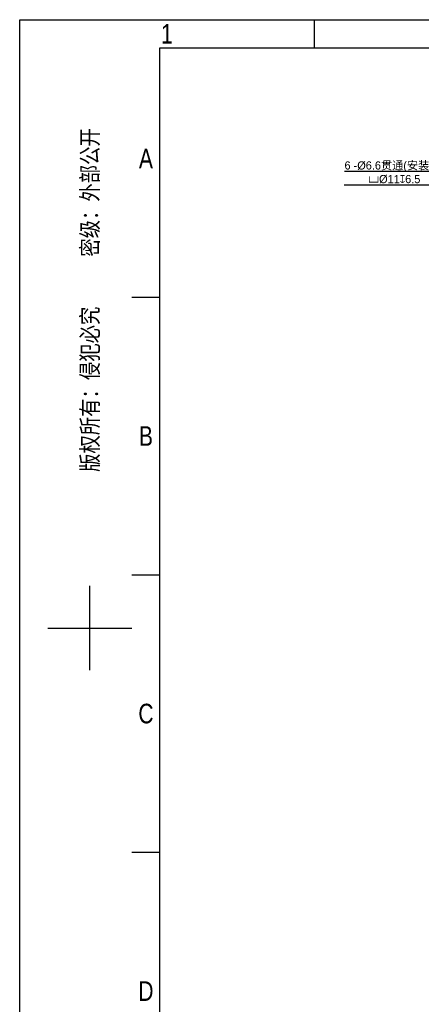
# Model space of a CAD drawing. Header units: millimetres. Extents: x 4086 to 8318, y 123 to 1549.
# Tile 19 of 54: x 6302 to 6646, y 706 to 1549. Entities that reach past the tile are written whole.
import ezdxf
from ezdxf.enums import TextEntityAlignment as Align

# ---------------------------------------------------------------- set-up
doc = ezdxf.new("R2010")
doc.units = ezdxf.units.MM
doc.styles.get("Standard").update_dxf_attribs({"font": 'SourceHanSansCN-Normal.ttf'})
doc.dimstyles.new('半径标注', dxfattribs={"dimtxt": 7, "dimasz": 3, "dimexe": 1.25, "dimexo": 0.625, "dimtad": 1, "dimtih": 1, "dimtoh": 1, "dimlfac": 2, "dimdsep": 46, "dimtxsty": 'Standard', "dimcen": 2.5, "dimadec": 0, "dimazin": 0, "dimtfac": 1, "dimtmove": 0, "dimatfit": 3, "dimfxl": 0, "dimarcsym": 0})

# ---------------------------------------------------------------- blocks, each defined once
blk = doc.blocks.new('3')
at = {"color": 2}
for p, q in [((6554.12, 1548.82), (6554.12, 1524.82)), ((6398.12, 1311.22), (6422.12, 1311.22)), ((6398.12, 1073.62), (6422.12, 1073.62)), ((6362.12, 992.02), (6362.12, 1064.02)), ((6326.12, 1028.02), (6398.12, 1028.02)), ((6398.12, 836.02), (6422.12, 836.02))]:
    blk.add_line(p, q, dxfattribs=at)
for points in [[(6302.12, 123.22), (6302.12, 1548.82), (8318.12, 1548.82), (8318.12, 123.22)], [(6422.12, 147.22), (6422.12, 1524.82), (8294.12, 1524.82), (8294.12, 147.22)]]:
    blk.add_lwpolyline(points, close=True, dxfattribs=at)
at = {"color": 2, "width": 0.8}
for s, p in [('1', (6428.12, 1536.82)), ('A', (6410.12, 1430.02)), ('B', (6410.12, 1192.42)), ('C', (6410.12, 954.82)), ('D', (6410.12, 717.22))]:
    blk.add_text(s, height=16.8, dxfattribs=at).set_placement(p, align=Align.MIDDLE_CENTER)
blk.add_text('版权所有：侵犯必究          密级：外部公开', height=14.4, rotation=90, dxfattribs=at).set_placement((6362.12, 1308.82), align=Align.MIDDLE_CENTER)
for tag, height, p in [('整机外形图', 19.2, (7909.61, 256.24)), ('当前页', 12, (8078.12, 207.22)), ('总页数', 12, (8222.12, 207.22))]:
    blk.add_attdef(tag, text='', height=height, dxfattribs=at).set_placement(p, align=Align.MIDDLE)
at = {"color": 7, "width": 0.8}
for tag, height, p in [('编号', 19.2, (8153.31, 252.27)), ('比例', 12, (7958.12, 171.22))]:
    blk.add_attdef(tag, text='', height=height, dxfattribs=at).set_placement(p, align=Align.MIDDLE)
blk = doc.blocks.new('*D868')
at = {"color": 0, "lineweight": -2}
for p, q in [((6579.59, 1407.46), (6673.78, 1407.46)), ((6702.27, 1393.66), (6673.78, 1407.46)), ((6706.45, 1391.63), (6704.97, 1392.35))]:
    blk.add_line(p, q, dxfattribs=at)
at = {"color": 0}
blk.add_solid([(6702.05, 1393.21), (6702.48, 1394.11), (6704.97, 1392.35)], dxfattribs=at)
at = {"layer": 'Defpoints', "color": 0}
for p in [(6704.97, 1392.35), (6706.45, 1391.63)]:
    blk.add_point(p, dxfattribs=at)
at = {"color": 0, "insert": (6622.59, 1418.07), "char_height": 7, "attachment_point": 5}
blk.add_mtext('{\\L6 -%%c6.6贯通(安装孔)\\P\\l\\Fgdt.shx|c168;v}%%c11{\\Fgdt.shx|c168;x}6.5', dxfattribs=at)

msp = doc.modelspace()

# ---------------------------------------------------------------- block references
msp.add_blockref('3', (0, 0))

# ---------------------------------------------------------------- dimensions: what is measured, and where the dimension line sits
dim = msp.add_radius_dim(center=(6706.4507, 1391.6337), mpoint=(6704.9657, 1392.3529), text='{\\L6 -%%c6.6贯通(安装孔)\\P\\l\\Fgdt.shx|c168;v}%%c11{\\Fgdt.shx|c168;x}6.5', dimstyle='半径标注', override={"dimtxsty": 'Standard'})
dim.commit()
dim.dimension.update_dxf_attribs({"geometry": '*D868', "text_midpoint": (6622.5947, 1407.4573), "dimtype": 164})

doc.saveas('drawing.dxf')
